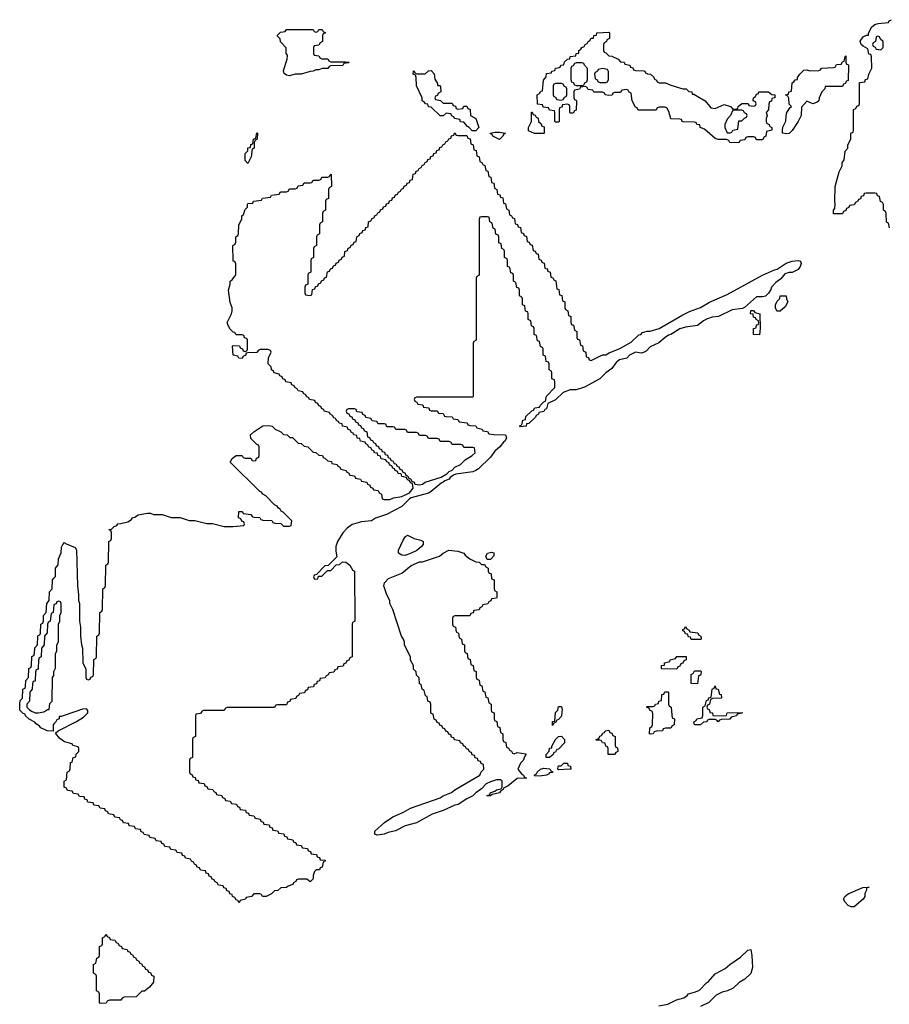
# Model space of a CAD drawing. Header units: inches. Extents: x 2397558 to 2568646, y 256209 to 449595.
# Tile 7 of 85: x 2459766 to 2465648, y 268020 to 274678. Entities that reach past the tile are written whole.
import ezdxf

# ---------------------------------------------------------------- set-up
doc = ezdxf.new("R2010")
doc.units = ezdxf.units.IN
doc.header["$MEASUREMENT"] = 0
for name, color, linetype in [('C4256', 7, 'Continuous'), ('C4257', 7, 'Continuous'), ('C4266', 7, 'Continuous'), ('C4267', 7, 'Continuous')]:
    doc.layers.add(name, color=color, linetype=linetype)

msp = doc.modelspace()

# ---------------------------------------------------------------- linework, layer by layer
at = {"layer": 'C4256', "color": 6}
for points in [[(2460000, 269918.7), (2459991.3, 269910), (2459992.7, 269867.3), (2459950.9, 269869.1), (2459908, 269890), (2459900.4, 269900.4), (2459876.4, 269916.4), (2459868.7, 269928.7), (2459829.2, 269949.2), (2459806, 269970), (2459802, 269982), (2459790, 269986), (2459776, 270000)], [(2459851.3, 270000), (2459856.9, 269996.9), (2459871, 269991), (2459890, 269990.8), (2459930, 269998), (2459933, 270000)]]:
    msp.add_lwpolyline(points, dxfattribs=at)
at = {"layer": 'C4257', "color": 6}
for points in [[(2459776, 270000), (2459766, 270010), (2459766, 270050), (2459770, 270074), (2459786, 270090), (2459788, 270150), (2459802, 270158), (2459806, 270170), (2459808, 270210), (2459826, 270230), (2459828, 270290), (2459842, 270298), (2459846, 270310), (2459848.9, 270371.2), (2459862, 270378), (2459867.3, 270392.7), (2459868, 270430), (2459886, 270450), (2459888.4, 270508.4), (2459890, 270514), (2459902, 270518), (2459906, 270530), (2459908.7, 270590), (2459922, 270598), (2459927.3, 270612.7), (2459928, 270650), (2459946, 270670), (2459948.9, 270731.2), (2459966, 270750), (2459968.4, 270808.4), (2459986, 270830), (2459988.7, 270890), (2460000, 270903.8)], [(2460000, 270722.7), (2459998, 270722), (2459991.6, 270668.4), (2459978, 270662), (2459972, 270610), (2459958, 270602), (2459954, 270590), (2459951.6, 270531.6), (2459934, 270510), (2459931.3, 270450), (2459912.7, 270427.3), (2459911.3, 270370), (2459898, 270362), (2459892.7, 270347.3), (2459890.9, 270289.1), (2459890, 270286), (2459878, 270282), (2459872.7, 270267.3), (2459870, 270206), (2459858, 270202), (2459852.7, 270187.3), (2459851.3, 270150), (2459834, 270130), (2459831.3, 270070), (2459814, 270050), (2459814, 270030), (2459831.3, 270011.3), (2459851.3, 270000)], [(2459933, 270000), (2459954, 270014), (2459966, 270014), (2459970, 270054), (2459986, 270070), (2459988.9, 270228.8), (2459996.4, 270243.6), (2459998, 270270), (2460000, 270274.9)]]:
    msp.add_lwpolyline(points, dxfattribs=at)
at = {"layer": 'C4266', "color": 6}
for points in [[(2460145.2, 270000), (2460046, 269966), (2460034, 269966), (2460032, 269950), (2460016.9, 269943.1), (2460010.6, 269929.4), (2460000, 269918.7)], [(2460997, 270000), (2460990, 269986), (2460958, 269982), (2460954, 269970), (2460954, 269830), (2460938, 269822), (2460934, 269810), (2460934, 269690), (2460918, 269682), (2460914, 269670), (2460914, 269590), (2460918, 269578), (2460932.7, 269572.7), (2460938, 269558), (2460952.7, 269552.7), (2460958, 269538), (2460972.7, 269532.7), (2460978, 269518), (2461012.7, 269512.7), (2461018, 269498), (2461032.7, 269492.7), (2461038, 269478), (2461072.7, 269472.7), (2461078, 269458), (2461092.7, 269452.7), (2461098, 269438), (2461132.7, 269432.7), (2461138, 269418), (2461152.7, 269412.7), (2461158, 269398), (2461190, 269394), (2461198, 269378), (2461232.7, 269372.7), (2461238, 269358), (2461252.7, 269352.7), (2461258, 269338), (2461292.7, 269332.7), (2461298, 269318), (2461312.7, 269312.7), (2461318, 269298), (2461350, 269294), (2461358, 269278), (2461392.7, 269272.7), (2461398, 269258), (2461412.7, 269252.7), (2461418, 269238), (2461452.7, 269232.7), (2461458, 269218), (2461472.7, 269212.7), (2461478, 269198), (2461510, 269194), (2461518, 269178), (2461552.7, 269172.7), (2461558, 269158), (2461572.7, 269152.7), (2461578, 269138), (2461612.7, 269132.7), (2461618, 269118), (2461632.7, 269112.7), (2461638, 269098), (2461670, 269094), (2461678, 269078), (2461712.7, 269072.7), (2461718, 269058), (2461732.7, 269052.7), (2461738, 269038), (2461772.7, 269032.7), (2461778, 269018), (2461792.7, 269012.7), (2461798, 268998), (2461830, 268994), (2461834, 268990), (2461818, 268982), (2461811.6, 268948.4), (2461798, 268942), (2461794, 268930), (2461771.1, 268928.8), (2461761, 268919), (2461750.8, 268890), (2461750, 268868), (2461730.7, 268849.3), (2461707.3, 268867.3), (2461652.7, 268867.3), (2461638, 268862), (2461634, 268850), (2461618, 268842), (2461614, 268830), (2461581, 268819), (2461570, 268809.3), (2461531.3, 268808.7), (2461512, 268790), (2461490, 268788), (2461470, 268768), (2461434, 268750), (2461408.4, 268748.4), (2461402, 268762), (2461390, 268766), (2461350, 268766), (2461334, 268750), (2461298, 268742), (2461294, 268730), (2461258, 268722), (2461250, 268706), (2461242, 268722), (2461230, 268726), (2461222, 268742), (2461206, 268750), (2461202, 268762), (2461187.3, 268767.3), (2461182, 268782), (2461167.3, 268787.3), (2461162, 268802), (2461147.3, 268807.3), (2461142, 268822), (2461110, 268826), (2461102, 268842), (2461086, 268850), (2461082, 268862), (2461067.3, 268867.3), (2461062, 268882), (2461047.3, 268887.3), (2461042, 268902), (2461027.3, 268907.3), (2461022, 268922), (2460990, 268926), (2460982, 268942), (2460967.3, 268947.3), (2460962, 268962), (2460947.3, 268967.3), (2460942, 268982), (2460927.3, 268987.3), (2460922, 269002), (2460887.3, 269007.3), (2460882, 269022), (2460867.3, 269027.3), (2460862, 269042), (2460830, 269046), (2460822, 269062), (2460787.3, 269067.3), (2460782, 269082), (2460747.3, 269087.3), (2460742, 269102), (2460727.3, 269107.3), (2460722, 269122), (2460690, 269126), (2460682, 269142), (2460647.3, 269147.3), (2460642, 269162), (2460607.3, 269167.3), (2460602, 269182), (2460587.3, 269187.3), (2460582, 269202), (2460550, 269206), (2460542, 269222), (2460507.3, 269227.3), (2460502, 269242), (2460467.3, 269247.3), (2460462, 269262), (2460447.3, 269267.3), (2460442, 269282), (2460410, 269286), (2460402, 269302), (2460367.3, 269307.3), (2460362, 269322), (2460347.3, 269327.3), (2460342, 269342), (2460310, 269346), (2460302, 269362), (2460267.3, 269367.3), (2460262, 269382), (2460227.3, 269387.3), (2460222, 269402), (2460207.3, 269407.3), (2460202, 269422), (2460170, 269426), (2460162, 269442), (2460130, 269446), (2460122, 269462), (2460090, 269466), (2460082, 269482), (2460067.3, 269487.3), (2460066, 269530), (2460082, 269538), (2460088, 269590), (2460102, 269598), (2460107.3, 269612.7), (2460110, 269654), (2460122, 269658), (2460128, 269690), (2460146, 269694), (2460148.4, 269711.6), (2460166, 269730), (2460166, 269750), (2460162, 269762), (2460126, 269770), (2460122, 269782), (2460070, 269795.3), (2460038, 269818), (2460007.3, 269852.7), (2460026, 269870), (2460150, 269931.3), (2460198.6, 269961.4), (2460228, 269990), (2460227.6, 270000)], [(2462957.3, 270000), (2462958, 269998), (2462974, 269990), (2462974, 269950), (2462978, 269938), (2462992.7, 269932.7), (2462998, 269898), (2463012.7, 269892.7), (2463018, 269858), (2463034, 269850), (2463034, 269810), (2463038, 269798), (2463054, 269790), (2463058, 269758), (2463072.7, 269752.7), (2463078, 269738), (2463092.7, 269732.7), (2463098, 269718), (2463110, 269714), (2463130, 269722), (2463190, 269714), (2463190, 269706), (2463182, 269698), (2463170.9, 269669.1), (2463152, 269650), (2463134, 269610), (2463159.6, 269579.6), (2463174, 269570), (2463178, 269558), (2463194, 269550), (2463130, 269548), (2463070, 269498), (2463038, 269482), (2463034, 269470), (2463018, 269462), (2463011.3, 269450), (2462961, 269439), (2462950, 269429.5), (2462929.2, 269429.2), (2462926, 269430), (2462934, 269434), (2462946, 269434), (2462948, 269450), (2462979.3, 269460.7), (2462991, 269471), (2463022, 269478), (2463029, 269491), (2463029.2, 269529.2), (2463018.9, 269538.9), (2462990, 269537.6), (2462950, 269524.7), (2462920.7, 269510), (2462890, 269477.2), (2462851.3, 269450), (2462830.6, 269429.4), (2462790, 269409), (2462731.3, 269370), (2462710, 269366), (2462631, 269330), (2462554.9, 269305.1), (2462450, 269246.6), (2462372.7, 269227.3), (2462307.3, 269192.7), (2462258, 269182), (2462230, 269169.6), (2462182.7, 269162.7), (2462168, 269170), (2462169, 269190), (2462232.7, 269250), (2462290, 269288), (2462361.6, 269318.4), (2462410, 269347.3), (2462610, 269416.3), (2462629.7, 269430.3), (2462687.5, 269452.5), (2462710, 269470.8), (2462878, 269570), (2462888, 269592), (2462906, 269610), (2462902, 269642), (2462887.3, 269647.3), (2462882, 269662), (2462867.3, 269667.3), (2462862, 269682), (2462847.3, 269687.3), (2462842, 269702), (2462827.3, 269707.3), (2462822, 269722), (2462807.3, 269727.3), (2462802, 269742), (2462787.3, 269747.3), (2462782, 269762), (2462767.3, 269767.3), (2462762, 269782), (2462747.3, 269787.3), (2462742, 269802), (2462707.3, 269807.3), (2462702, 269822), (2462687.3, 269827.3), (2462682, 269842), (2462667.3, 269847.3), (2462662, 269862), (2462647.3, 269867.3), (2462642, 269882), (2462627.3, 269887.3), (2462622, 269902), (2462607.3, 269907.3), (2462602, 269922), (2462590, 269926), (2462582, 269942), (2462568.4, 269948.4), (2462562, 269982), (2462550, 269986), (2462547.3, 269992.7), (2462547.2, 270000)], [(2463433, 270000), (2463430, 269968), (2463410, 269946), (2463398, 269942), (2463390, 269926), (2463378, 269922), (2463370, 269906), (2463370, 269932), (2463386, 269934), (2463390, 269994), (2463396, 270000)], [(2464174.5, 270000), (2464178, 269958), (2464194, 269950), (2464192, 269910), (2464178, 269902), (2464170, 269888), (2464132.7, 269887.3), (2464118, 269882), (2464114, 269870), (2464072.7, 269867.3), (2464058, 269862), (2464050, 269848.7), (2464030, 269846), (2464026, 269850), (2464028, 269890), (2464042, 269898), (2464046, 269910), (2464047.3, 269987.3), (2464042.7, 270000)], [(2464432.8, 270000), (2464434, 269994), (2464452, 269990), (2464454, 269974), (2464528.4, 269971.6), (2464546, 269974), (2464550, 269991.3), (2464654, 269994), (2464650, 269988), (2464618, 269982), (2464614, 269970), (2464578, 269962), (2464570, 269948), (2464510, 269946), (2464498, 269942), (2464490, 269929), (2464482, 269942), (2464470, 269946), (2464430, 269946), (2464418, 269942), (2464414, 269930), (2464390, 269928), (2464370, 269909), (2464330, 269908.7), (2464326, 269930), (2464342, 269938), (2464346, 269950), (2464382, 269958), (2464387.3, 269972.7), (2464386.7, 270000)], [(2464088, 268010), (2464150, 268020.7), (2464208.7, 268050), (2464257, 268063), (2464281.2, 268078.8), (2464290, 268090.4), (2464336.2, 268103.8), (2464363.3, 268116.7), (2464410, 268166), (2464425.1, 268174.9), (2464470, 268226), (2464538, 268262), (2464569.3, 268290), (2464641.6, 268338.4), (2464690, 268386), (2464710.3, 268390.3), (2464718, 268350), (2464722.8, 268270), (2464710, 268229), (2464671, 268190), (2464633, 268167), (2464590.4, 268129.6), (2464552, 268110), (2464518, 268102), (2464477.3, 268082.7), (2464427.1, 268032.9), (2464370, 268005.2)]]:
    msp.add_lwpolyline(points, dxfattribs=at)
for points in [[(2463790, 269708.7), (2463746, 269710), (2463746, 269750), (2463742, 269762), (2463730, 269766), (2463726, 269786), (2463708.4, 269788.4), (2463702, 269802), (2463690, 269806), (2463666, 269806), (2463666, 269810), (2463682, 269818), (2463690, 269834), (2463702, 269838), (2463710, 269854), (2463722, 269858), (2463726, 269870), (2463750, 269874), (2463758, 269858), (2463770, 269854), (2463778, 269838), (2463794, 269830), (2463794, 269770), (2463798, 269758), (2463810, 269754), (2463811.3, 269730), (2463798, 269722)], [(2463350, 269688), (2463326, 269690), (2463326, 269710), (2463348, 269732), (2463350, 269752), (2463366, 269754), (2463366, 269766), (2463388.9, 269811.2), (2463410, 269832), (2463430, 269834), (2463450, 269811.3), (2463450, 269788), (2463410, 269746), (2463398, 269742), (2463390, 269726), (2463378, 269722), (2463374, 269710)], [(2463410, 269606), (2463406, 269610), (2463407.3, 269627.3), (2463409.1, 269630.9), (2463412, 269632), (2463428, 269632), (2463446, 269650), (2463470, 269651), (2463474, 269634), (2463491, 269630), (2463494, 269610), (2463490, 269609)], [(2463282, 269562), (2463250, 269566), (2463246, 269570), (2463262, 269578), (2463266, 269590), (2463288, 269610), (2463310, 269616), (2463351.1, 269611.2), (2463358, 269598), (2463372.7, 269592.7), (2463370, 269588), (2463350, 269586), (2463343.6, 269576.4), (2463330, 269569)], [(2465390, 268679), (2465370, 268689), (2465348.7, 268710), (2465337.2, 268730), (2465346, 268750), (2465370, 268767.3), (2465468, 268810), (2465511.1, 268811.2), (2465492.7, 268807.3), (2465492.7, 268792.7), (2465482, 268770), (2465482, 268750), (2465471.3, 268730), (2465410, 268679)], [(2460310, 268026), (2460306, 268030), (2460306, 268090), (2460302, 268102), (2460286, 268110), (2460286, 268210), (2460282, 268222), (2460266, 268230), (2460266, 268290), (2460282, 268298), (2460287.3, 268332.7), (2460302, 268338), (2460306, 268350), (2460306, 268410), (2460322, 268418), (2460326, 268430), (2460326, 268470), (2460342, 268478), (2460350, 268494), (2460358, 268478), (2460372.7, 268472.7), (2460378, 268458), (2460410, 268454), (2460418, 268438), (2460430, 268434), (2460438, 268418), (2460454, 268410), (2460458, 268398), (2460494, 268390), (2460498, 268378), (2460510, 268374), (2460518, 268358), (2460530, 268354), (2460538, 268338), (2460550, 268334), (2460558, 268318), (2460570, 268314), (2460578, 268298), (2460590, 268294), (2460598, 268278), (2460610, 268274), (2460618, 268258), (2460630, 268254), (2460638, 268238), (2460650, 268234), (2460658, 268218), (2460674, 268210), (2460671, 268170), (2460643.6, 268136.4), (2460610, 268108.7), (2460592, 268108), (2460554, 268070), (2460472.7, 268067.3), (2460458, 268062), (2460450, 268048.7), (2460372.7, 268047.3), (2460358, 268042), (2460350, 268028)]]:
    msp.add_lwpolyline(points, close=True, dxfattribs=at)
at = {"layer": 'C4267', "color": 6}
for points in [[(2465648, 273270), (2465642, 273302), (2465628.9, 273308.8), (2465627.3, 273367.3), (2465622, 273382), (2465608, 273390), (2465607.3, 273427.3), (2465602, 273442), (2465588.4, 273448.4), (2465582, 273482), (2465567.3, 273487.3), (2465562, 273502), (2465550, 273506), (2465490, 273506), (2465478, 273502), (2465472.7, 273487.3), (2465458, 273482), (2465452.7, 273467.3), (2465438, 273462), (2465434, 273450), (2465418, 273442), (2465410, 273426), (2465378, 273422), (2465372.7, 273407.3), (2465358, 273402), (2465352.7, 273387.3), (2465338, 273382), (2465330, 273366), (2465270, 273366), (2465269, 273390), (2465278, 273402), (2465282, 273430), (2465279, 273450), (2465282, 273550), (2465309, 273650), (2465328.7, 273690), (2465329, 273710), (2465342, 273730), (2465349, 273790), (2465368, 273810), (2465368, 273830), (2465387.3, 273872.7), (2465388, 273910), (2465402, 273918), (2465406, 273930), (2465406, 274070), (2465422, 274078), (2465427.3, 274092.7), (2465442, 274098), (2465446, 274110), (2465446, 274250), (2465450, 274254), (2465482, 274258), (2465487.3, 274272.7), (2465502, 274278), (2465508, 274310), (2465528.7, 274351.3), (2465527.3, 274427.3), (2465522, 274442), (2465510, 274446), (2465502, 274482), (2465470, 274498), (2465458, 274510), (2465450, 274532), (2465470, 274562), (2465494, 274574), (2465506, 274574), (2465506, 274586), (2465529.2, 274630), (2465550, 274644.7), (2465571.3, 274651.3), (2465642, 274658), (2465646, 274670), (2465662, 274678)], [(2460000, 270903.8), (2460007.3, 270912.7), (2460008.7, 270970), (2460027.3, 270992.7), (2460028.9, 271031.2), (2460047.3, 271072.7), (2460048.9, 271111.2), (2460058, 271130), (2460070, 271142), (2460075.3, 271135.3), (2460142, 271110), (2460150, 271094), (2460156, 270850), (2460164.7, 270790), (2460164.7, 270750), (2460170.8, 270730), (2460171.1, 270611.2), (2460178, 270570), (2460178, 270510), (2460184.7, 270450), (2460191.6, 270428.4), (2460194, 270330), (2460212.7, 270287.3), (2460214, 270230), (2460218, 270218), (2460230, 270214), (2460242, 270218), (2460247.3, 270232.7), (2460262, 270238), (2460266, 270250), (2460267.3, 270347.3), (2460270, 270354), (2460282, 270358), (2460286, 270370), (2460288, 270510), (2460302, 270518), (2460306, 270530), (2460308, 270670), (2460322, 270678), (2460326, 270690), (2460328, 270830), (2460342, 270838), (2460346, 270850), (2460348, 270990), (2460362, 270998), (2460366, 271010), (2460368, 271150), (2460382, 271158), (2460386, 271170), (2460386, 271210), (2460382, 271222), (2460368, 271230), (2460388, 271232), (2460406, 271250), (2460422, 271258), (2460428.7, 271270), (2460449.4, 271270.6), (2460496.4, 271283.6), (2460522, 271298), (2460528.7, 271310), (2460545.2, 271314.8), (2460568, 271330), (2460630, 271342), (2460650, 271342), (2460671.6, 271331.6), (2460730, 271331), (2460790, 271311.3), (2460850.7, 271310.7), (2460911.6, 271291.6), (2460950.9, 271290.9), (2461031.6, 271271.6), (2461071.1, 271271.2), (2461150, 271252), (2461210, 271252), (2461282, 271258), (2461286, 271270), (2461282, 271282), (2461267.3, 271287.3), (2461262, 271302), (2461246, 271310), (2461247.3, 271352.7), (2461267.3, 271352.7), (2461274, 271350), (2461278, 271338), (2461330, 271332), (2461338, 271318), (2461350, 271314), (2461390, 271312), (2461398, 271298), (2461410, 271294), (2461471.1, 271291.2), (2461478, 271278), (2461492.7, 271272.7), (2461531.6, 271271.6), (2461550, 271254), (2461590, 271254), (2461602, 271258), (2461606, 271290), (2461548.4, 271348.4), (2461535.3, 271355.3), (2461528.4, 271368.4), (2461515.3, 271375.3), (2461508.4, 271388.4), (2461490, 271398), (2461430, 271458), (2461410, 271468.7), (2461402, 271482), (2461390, 271488.7), (2461190, 271686), (2461204, 271710), (2461231.1, 271731.2), (2461270, 271732), (2461278, 271718), (2461290, 271714), (2461330, 271714), (2461338, 271698), (2461350, 271694), (2461362, 271698), (2461367.3, 271712.7), (2461382, 271718), (2461386, 271730), (2461386, 271790), (2461382, 271802), (2461367.3, 271807.3), (2461330, 271846), (2461328, 271870), (2461349.1, 271890.9), (2461410, 271931), (2461450, 271934), (2461474, 271930), (2461494, 271910), (2461531.6, 271891.6), (2461550, 271874), (2461574, 271870), (2461592.7, 271852.7), (2461610, 271852), (2461650, 271814), (2461670, 271812), (2461690, 271794), (2461714, 271790), (2461750, 271754), (2461770, 271752), (2461790, 271734), (2461814, 271730), (2461818, 271718), (2461830, 271714), (2461850, 271694), (2461874, 271690), (2461878, 271678), (2461914, 271670), (2461918, 271658), (2461930, 271654), (2461938, 271638), (2461974, 271630), (2461978, 271618), (2461990, 271614), (2461998, 271598), (2462030, 271594), (2462038, 271578), (2462070, 271572), (2462078, 271558), (2462114, 271550), (2462118, 271538), (2462134, 271530), (2462138, 271518), (2462154, 271510), (2462158, 271498), (2462190, 271494), (2462198, 271478), (2462214, 271470), (2462218, 271438), (2462230, 271434), (2462270, 271434), (2462295.3, 271444.7), (2462350, 271454.8), (2462402, 271478), (2462428, 271510), (2462422, 271542), (2462410, 271546), (2462402, 271562), (2462390, 271566), (2462382, 271582), (2462350, 271588), (2462346, 271606), (2462326, 271610), (2462322, 271622), (2462306, 271630), (2462302, 271642), (2462290, 271646), (2462282, 271662), (2462270, 271666), (2462262, 271682), (2462246, 271690), (2462242, 271702), (2462210, 271708), (2462206, 271726), (2462188, 271730), (2462186, 271746), (2462166, 271750), (2462162, 271762), (2462150, 271766), (2462142, 271782), (2462126, 271790), (2462122, 271802), (2462106, 271810), (2462102, 271822), (2462070, 271828), (2462066, 271846), (2462048.9, 271848.8), (2462046, 271866), (2462026, 271870), (2462022, 271882), (2462010, 271886), (2462002, 271902), (2461986, 271910), (2461982, 271922), (2461948.9, 271928.8), (2461946, 271946), (2461926, 271950), (2461922, 271962), (2461910, 271966), (2461902, 271982), (2461890, 271986), (2461882, 272002), (2461866, 272010), (2461862, 272022), (2461826, 272030), (2461822, 272042), (2461810, 272046), (2461802, 272062), (2461790, 272066), (2461782, 272082), (2461766, 272090), (2461762, 272102), (2461726, 272110), (2461722, 272122), (2461706, 272130), (2461702, 272142), (2461686, 272150), (2461682, 272162), (2461648.4, 272168.4), (2461642, 272182), (2461626, 272190), (2461622, 272202), (2461606, 272210), (2461602, 272222), (2461566, 272230), (2461562, 272242), (2461546, 272250), (2461542, 272262), (2461526, 272270), (2461522, 272282), (2461486, 272290), (2461482, 272302), (2461468, 272310), (2461466, 272330), (2461446, 272350), (2461448.9, 272391.2), (2461466, 272430), (2461462, 272442), (2461447.3, 272447.3), (2461392.7, 272447.3), (2461378, 272442), (2461370, 272428), (2461310, 272426), (2461298, 272422), (2461292.7, 272407.3), (2461278, 272402), (2461270, 272386), (2461248.4, 272388.4), (2461242, 272402), (2461209.1, 272409.1), (2461206, 272470), (2461210, 272474), (2461252.7, 272472.7), (2461258, 272458), (2461272.7, 272452.7), (2461278, 272438), (2461290, 272434), (2461302, 272438), (2461306, 272450), (2461306, 272510), (2461302, 272522), (2461287.3, 272527.3), (2461282, 272542), (2461270, 272546), (2461230, 272546), (2461222, 272562), (2461210, 272566), (2461190, 272586), (2461175.3, 272610), (2461169.3, 272630), (2461198, 272690), (2461202, 272710), (2461202, 272730), (2461190, 272766), (2461177.2, 272850), (2461189, 272890), (2461189.2, 272910), (2461202, 272918), (2461227.3, 272952.7), (2461227.3, 273027.3), (2461222, 273042), (2461210, 273046), (2461208.9, 273051.2), (2461207.3, 273147.3), (2461210, 273154), (2461222, 273158), (2461227.3, 273172.7), (2461228, 273210), (2461242, 273218), (2461246, 273230), (2461248.7, 273290), (2461268.7, 273330), (2461269.4, 273350.6), (2461279, 273361), (2461290, 273394), (2461306, 273410), (2461306, 273430), (2461310, 273434), (2461342, 273438), (2461348.4, 273451.6), (2461402, 273458), (2461408.4, 273471.6), (2461462, 273478), (2461468.4, 273491.6), (2461522, 273498), (2461530, 273514), (2461570, 273514), (2461582, 273518), (2461590, 273534), (2461630, 273534), (2461642, 273538), (2461650, 273554), (2461682, 273558), (2461690, 273574), (2461730, 273574), (2461742, 273578), (2461750, 273594), (2461790, 273594), (2461802, 273598), (2461810, 273614), (2461850, 273614), (2461862, 273618), (2461866, 273630), (2461872.7, 273632.7), (2461874, 273550), (2461858, 273542), (2461854, 273530), (2461854, 273470), (2461838, 273462), (2461834, 273450), (2461834, 273390), (2461818, 273382), (2461814, 273370), (2461814, 273310), (2461798, 273302), (2461794, 273290), (2461794, 273230), (2461778, 273222), (2461774, 273210), (2461774, 273150), (2461758, 273142), (2461754, 273130), (2461754, 273070), (2461738, 273062), (2461734, 273050), (2461734, 272970), (2461718, 272962), (2461714, 272950), (2461714, 272890), (2461698, 272882), (2461694, 272870), (2461694, 272830), (2461698, 272818), (2461730, 272814), (2461742, 272818), (2461747.3, 272852.7), (2461762, 272858), (2461767.3, 272872.7), (2461782, 272878), (2461787.3, 272892.7), (2461802, 272898), (2461807.3, 272912.7), (2461822, 272918), (2461827.3, 272932.7), (2461842, 272938), (2461847.3, 272972.7), (2461862, 272978), (2461867.3, 272992.7), (2461882, 272998), (2461887.3, 273012.7), (2461902, 273018), (2461907.3, 273032.7), (2461922, 273038), (2461927.3, 273052.7), (2461942, 273058), (2461947.3, 273072.7), (2461962, 273078), (2461966, 273110), (2461982, 273118), (2461987.3, 273132.7), (2462002, 273138), (2462007.3, 273152.7), (2462022, 273158), (2462027.3, 273172.7), (2462042, 273178), (2462046, 273210), (2462062, 273218), (2462067.3, 273232.7), (2462082, 273238), (2462087.3, 273252.7), (2462102, 273258), (2462107.3, 273272.7), (2462122, 273278), (2462126, 273310), (2462142, 273318), (2462150, 273334), (2462162, 273338), (2462170, 273354), (2462182, 273358), (2462187.3, 273372.7), (2462202, 273378), (2462207.3, 273392.7), (2462222, 273398), (2462227.3, 273412.7), (2462242, 273418), (2462247.3, 273432.7), (2462262, 273438), (2462267.3, 273452.7), (2462282, 273458), (2462287.3, 273472.7), (2462302, 273478), (2462307.3, 273492.7), (2462322, 273498), (2462327.3, 273512.7), (2462342, 273518), (2462347.3, 273532.7), (2462362, 273538), (2462367.3, 273552.7), (2462382, 273558), (2462387.3, 273572.7), (2462402, 273578), (2462407.3, 273592.7), (2462422, 273598), (2462427.3, 273632.7), (2462442, 273638), (2462447.3, 273652.7), (2462462, 273658), (2462467.3, 273672.7), (2462482, 273678), (2462487.3, 273692.7), (2462502, 273698), (2462507.3, 273712.7), (2462522, 273718), (2462527.3, 273732.7), (2462542, 273738), (2462547.3, 273752.7), (2462562, 273758), (2462567.3, 273772.7), (2462582, 273778), (2462587.3, 273792.7), (2462602, 273798), (2462607.3, 273812.7), (2462622, 273818), (2462627.3, 273832.7), (2462642, 273838), (2462647.3, 273852.7), (2462662, 273858), (2462667.3, 273872.7), (2462682, 273878), (2462687.3, 273892.7), (2462702, 273898), (2462706, 273910), (2462710, 273912), (2462718, 273898), (2462730, 273894), (2462790, 273894), (2462798, 273878), (2462812.7, 273872.7), (2462818, 273838), (2462832.7, 273832.7), (2462838, 273798), (2462852.7, 273792.7), (2462858, 273758), (2462874, 273750), (2462878, 273718), (2462892.7, 273712.7), (2462898, 273698), (2462912.7, 273692.7), (2462918, 273658), (2462932.7, 273652.7), (2462938, 273618), (2462952.7, 273612.7), (2462958, 273578), (2462972.7, 273572.7), (2462978, 273538), (2462994, 273530), (2462998, 273498), (2463012.7, 273492.7), (2463018, 273478), (2463032.7, 273472.7), (2463038, 273438), (2463052.7, 273432.7), (2463058, 273398), (2463074, 273390), (2463078, 273358), (2463092.7, 273352.7), (2463098, 273338), (2463112.7, 273332.7), (2463118, 273298), (2463132.7, 273292.7), (2463138, 273278), (2463152.7, 273272.7), (2463158, 273238), (2463172.7, 273232.7), (2463178, 273218), (2463192.7, 273212.7), (2463198, 273178), (2463212.7, 273172.7), (2463218, 273158), (2463232.7, 273152.7), (2463238, 273118), (2463252.7, 273112.7), (2463258, 273098), (2463272.7, 273092.7), (2463278, 273058), (2463292.7, 273052.7), (2463298, 273038), (2463312.7, 273032.7), (2463318, 272998), (2463332.7, 272992.7), (2463338, 272978), (2463354, 272970), (2463358, 272938), (2463372.7, 272932.7), (2463378, 272918), (2463392.7, 272912.7), (2463398, 272858), (2463412.7, 272852.7), (2463418, 272818), (2463432.7, 272812.7), (2463438, 272778), (2463454, 272770), (2463454, 272730), (2463458, 272718), (2463474, 272710), (2463478, 272678), (2463494, 272670), (2463494, 272630), (2463498, 272618), (2463512.7, 272612.7), (2463518, 272578), (2463534, 272570), (2463534, 272530), (2463538, 272518), (2463552.7, 272512.7), (2463558, 272478), (2463572.7, 272472.7), (2463578, 272438), (2463594, 272430), (2463598, 272398), (2463612.7, 272392.7), (2463618, 272378), (2463630, 272374), (2463694.6, 272405.4), (2463708.9, 272411.2), (2463730, 272412), (2463753.6, 272426.4), (2463824.7, 272455.3), (2463902, 272498), (2463954, 272546), (2463966, 272550), (2463978, 272562), (2464008.7, 272571.3), (2464030, 272571), (2464090, 272590.7), (2464250, 272682.8), (2464295.1, 272704.9), (2464370, 272730.8), (2464431.7, 272768.3), (2464550, 272820.5), (2464789.7, 272950.4), (2464870, 272987.3), (2464890, 272990.7), (2464950, 273030.5), (2464990, 273045.5), (2465030.5, 273050.5), (2465046, 273046), (2465050.7, 273030), (2465044.9, 273010), (2465030.3, 272989.6), (2464990, 272969.3), (2464970.8, 272969.2), (2464941.4, 272958.6), (2464913.4, 272926.6), (2464879.8, 272900.2), (2464851.3, 272870), (2464846.8, 272853.2), (2464830.8, 272829.2), (2464810.7, 272809.3), (2464790, 272804), (2464750, 272804), (2464667.3, 272732.7), (2464654, 272726), (2464583.8, 272716.2), (2464492, 272670), (2464450, 272666.6), (2464410, 272652.7), (2464390, 272642.7), (2464350, 272609.3), (2464270, 272599), (2464230, 272588.7), (2464170.5, 272549.5), (2464154.8, 272545.2), (2464130.7, 272529.3), (2464087.7, 272492.3), (2464030, 272465.2), (2464004, 272436), (2463990, 272428.7), (2463970, 272424), (2463930, 272429), (2463890, 272408.7), (2463871.3, 272390), (2463822.5, 272377.5), (2463799.1, 272360.9), (2463770, 272319), (2463730.7, 272289.3), (2463690, 272248.7), (2463586.4, 272193.6), (2463530, 272175.3), (2463490, 272175.3), (2463442, 272158), (2463390, 272108), (2463338, 272082), (2463330, 272046), (2463318, 272042), (2463311.6, 272028.4), (2463278, 272022), (2463274, 272010), (2463258, 272002), (2463254, 271990), (2463210, 271948), (2463194, 271946), (2463190.9, 271929.1), (2463150, 271926), (2463146, 271930), (2463150, 271934), (2463162, 271938), (2463168, 271970), (2463186, 271974), (2463190, 271994), (2463230, 272034), (2463242, 272038), (2463250, 272054), (2463282, 272058), (2463286, 272070), (2463310, 272094), (2463322, 272098), (2463328.7, 272131.3), (2463386, 272190), (2463386, 272230), (2463382, 272242), (2463366, 272250), (2463366, 272290), (2463362, 272302), (2463346, 272310), (2463346, 272350), (2463342, 272362), (2463327.3, 272367.3), (2463322, 272402), (2463306, 272410), (2463306, 272450), (2463302, 272462), (2463287.3, 272467.3), (2463282, 272502), (2463267.3, 272507.3), (2463262, 272542), (2463246, 272550), (2463246, 272590), (2463242, 272602), (2463227.3, 272607.3), (2463222, 272642), (2463206, 272650), (2463206, 272690), (2463202, 272702), (2463187.3, 272707.3), (2463182, 272742), (2463166, 272750), (2463166, 272790), (2463162, 272802), (2463146, 272810), (2463146, 272850), (2463142, 272862), (2463127.3, 272867.3), (2463122, 272902), (2463106, 272910), (2463106, 272950), (2463102, 272962), (2463087.3, 272967.3), (2463082, 273002), (2463066, 273010), (2463066, 273050), (2463062, 273062), (2463046, 273070), (2463046, 273110), (2463042, 273122), (2463026, 273130), (2463022, 273162), (2463006, 273170), (2463006, 273210), (2463002, 273222), (2462987.3, 273227.3), (2462982, 273262), (2462967.3, 273267.3), (2462962, 273302), (2462946, 273310), (2462942, 273342), (2462930, 273346), (2462890, 273346), (2462878, 273342), (2462874, 273330), (2462874, 272950), (2462858, 272942), (2462854, 272930), (2462854, 272510), (2462838, 272502), (2462834, 272490), (2462834, 272130), (2462830, 272126), (2462450, 272126), (2462438, 272122), (2462434, 272110), (2462438, 272098), (2462452.7, 272092.7), (2462458, 272078), (2462492.7, 272072.7), (2462498, 272058), (2462532.7, 272052.7), (2462538, 272038), (2462550, 272034), (2462590, 272034), (2462598, 272018), (2462630, 272014), (2462638, 271998), (2462650, 271994), (2462691.6, 271991.6), (2462698, 271978), (2462730, 271974), (2462738, 271958), (2462791.6, 271951.6), (2462798, 271938), (2462810, 271934), (2462851.6, 271931.6), (2462858, 271918), (2462894, 271910), (2462898, 271898), (2462930, 271894), (2462938, 271878), (2462972.7, 271872.7), (2463051.6, 271871.6), (2463058.8, 271850), (2463050.3, 271830), (2463038, 271822), (2463013.1, 271790), (2462979.9, 271760.1), (2462950, 271720.7), (2462870, 271640.9), (2462851, 271630), (2462830, 271621.2), (2462715.3, 271604.7), (2462701, 271599), (2462677.3, 271582.7), (2462670.7, 271570), (2462640.4, 271559.6), (2462630.8, 271550), (2462615.8, 271544.2), (2462550, 271488), (2462530, 271476.2), (2462414.2, 271445.8), (2462401.6, 271438.4), (2462350, 271387.3), (2462247.9, 271332.1), (2462173, 271307), (2462144.7, 271290), (2462077, 271283), (2462015.6, 271264.4), (2461979.9, 271240.1), (2461951.9, 271208.1), (2461916.3, 271150), (2461905.2, 271114.8), (2461904, 271084), (2461910, 271046), (2461852.7, 270987.3), (2461830, 270986), (2461774, 270926), (2461758, 270922), (2461754, 270910), (2461758, 270898), (2461770, 270894), (2461782, 270898), (2461786, 270914), (2461810, 270914), (2461847.3, 270952.7), (2461870, 270954), (2461907.3, 270992.7), (2461930, 270994), (2461948.7, 271011.3), (2461971.3, 271010), (2461998, 270990), (2462018, 270958), (2462031, 270950), (2462032, 270610), (2462018, 270602), (2462014, 270590), (2462014, 270370), (2461998, 270362), (2461992.7, 270347.3), (2461978, 270342), (2461972.7, 270327.3), (2461958, 270322), (2461952.7, 270307.3), (2461918, 270302), (2461912.7, 270287.3), (2461898, 270282), (2461890, 270266), (2461858, 270262), (2461852.7, 270247.3), (2461838, 270242), (2461832.7, 270227.3), (2461798, 270222), (2461792.7, 270207.3), (2461778, 270202), (2461772.7, 270187.3), (2461758, 270182), (2461752.7, 270167.3), (2461718, 270162), (2461712.7, 270147.3), (2461698, 270142), (2461692.7, 270127.3), (2461658, 270122), (2461652.7, 270107.3), (2461638, 270102), (2461632.7, 270087.3), (2461598, 270082), (2461592.7, 270067.3), (2461578, 270062), (2461570, 270046), (2461510, 270046), (2461498, 270042), (2461490, 270028), (2461170, 270026), (2461158, 270022), (2461150, 270006), (2461010, 270006), (2460998, 270002), (2460997, 270000)], [(2462547.2, 270000), (2462546, 270050), (2462542, 270062), (2462526, 270070), (2462522, 270102), (2462510, 270106), (2462502, 270142), (2462488, 270150), (2462482, 270182), (2462470, 270186), (2462467.3, 270227.3), (2462450, 270246), (2462448, 270268), (2462430, 270286), (2462428.7, 270310), (2462410, 270346), (2462408.7, 270368.7), (2462369.4, 270449.4), (2462369, 270469), (2462362, 270490), (2462349.4, 270509.4), (2462289, 270690), (2462269.4, 270729.4), (2462269, 270750), (2462249.4, 270789.4), (2462229, 270850), (2462233.2, 270870), (2462260.2, 270899.8), (2462350, 270934.8), (2462413.2, 270986.8), (2462470, 271011), (2462490, 271011.3), (2462606, 271050), (2462629.1, 271070.9), (2462668, 271090), (2462730, 271084), (2462770.6, 271070.6), (2462778, 271058), (2462811.1, 271031.2), (2462850, 271012), (2462874, 271010), (2462890, 270994), (2462910, 270994), (2462918, 270978), (2462934, 270970), (2462934, 270950), (2462938, 270938), (2462954, 270930), (2462958, 270898), (2462974, 270890), (2462974, 270830), (2462978, 270818), (2462994, 270810), (2462994, 270770), (2462990, 270766), (2462958, 270762), (2462952.7, 270747.3), (2462938, 270742), (2462932.7, 270727.3), (2462898, 270722), (2462892.7, 270707.3), (2462878, 270702), (2462872.7, 270687.3), (2462838, 270682), (2462832.7, 270667.3), (2462818, 270662), (2462810, 270646), (2462710, 270646), (2462698, 270642), (2462694, 270630), (2462694, 270590), (2462698, 270578), (2462714, 270570), (2462718, 270538), (2462734, 270530), (2462738, 270498), (2462754, 270490), (2462758, 270458), (2462774, 270450), (2462774, 270410), (2462778, 270398), (2462792.7, 270392.7), (2462798, 270358), (2462812.7, 270352.7), (2462818, 270318), (2462834, 270310), (2462838, 270278), (2462854, 270270), (2462854, 270230), (2462858, 270218), (2462872.7, 270212.7), (2462878, 270178), (2462892.7, 270172.7), (2462898, 270138), (2462912.7, 270132.7), (2462918, 270098), (2462932.7, 270092.7), (2462938, 270058), (2462954, 270050), (2462954, 270010), (2462957.3, 270000)], [(2460000, 270274.9), (2460007.3, 270292.7), (2460008.7, 270390), (2460018, 270410), (2460018, 270450), (2460028, 270470), (2460028, 270590), (2460038, 270610), (2460038, 270650), (2460046, 270670), (2460046, 270730), (2460042, 270742), (2460030, 270746), (2460018, 270742), (2460012.7, 270727.3), (2460000, 270722.7)], [(2464042.7, 270000), (2464042, 270002), (2464030, 270006), (2464022, 270022), (2464006, 270030), (2464010, 270034), (2464050, 270034), (2464062, 270038), (2464066, 270050), (2464086, 270054), (2464088, 270070), (2464106, 270074), (2464110, 270114), (2464122, 270118), (2464130, 270134), (2464150, 270132), (2464154, 270130), (2464154, 270050), (2464158, 270038), (2464172, 270030), (2464174.5, 270000)], [(2464386.7, 270000), (2464386, 270030), (2464402, 270038), (2464410, 270074), (2464422, 270078), (2464427.3, 270092.7), (2464442, 270098), (2464448.4, 270151.6), (2464462, 270158), (2464470, 270174), (2464474, 270154), (2464490, 270152), (2464498, 270118), (2464510, 270114), (2464512, 270090), (2464452.7, 270087.3), (2464438, 270082), (2464432, 270050), (2464418, 270042), (2464414, 270030), (2464418, 270018), (2464430, 270014), (2464432.8, 270000)], [(2460227.6, 270000), (2460227.3, 270007.3), (2460218, 270018), (2460190, 270015.3), (2460145.2, 270000)], [(2463396, 270000), (2463406, 270010), (2463410, 270034), (2463430, 270034), (2463434, 270010), (2463433, 270000)]]:
    msp.add_lwpolyline(points, dxfattribs=at)
for points in [[(2461810, 274414), (2461850, 274414), (2461858, 274398), (2461870, 274394), (2461970, 274394), (2461994, 274390), (2461990, 274386), (2461958, 274382), (2461951.1, 274368.8), (2461870, 274366), (2461858, 274362), (2461850, 274348.7), (2461811.6, 274348.4), (2461790, 274338), (2461770, 274338), (2461750, 274329), (2461730, 274328.7), (2461670, 274309.2), (2461630, 274309), (2461590, 274299), (2461570, 274302), (2461554.6, 274314.6), (2461550, 274334), (2461575.3, 274410), (2461578, 274438), (2461569, 274450), (2461568, 274488), (2461530, 274528), (2461528, 274548), (2461510, 274566), (2461510, 274574), (2461530, 274594), (2461562, 274598), (2461570, 274612), (2461750, 274612), (2461758, 274598), (2461770, 274594), (2461782, 274598), (2461788.4, 274611.6), (2461812, 274612), (2461818, 274598), (2461834, 274590), (2461818, 274582), (2461814, 274570), (2461814, 274530), (2461798, 274522), (2461790, 274506), (2461758, 274502), (2461754, 274490), (2461754, 274450), (2461758, 274438), (2461790, 274434), (2461798, 274418)], [(2464314, 274174), (2464326, 274174), (2464402, 274130), (2464441, 274081), (2464470, 274077.3), (2464530, 274104), (2464574, 274090), (2464590, 274074), (2464610, 274074), (2464622, 274078), (2464626, 274090), (2464651.1, 274111.2), (2464692, 274112), (2464698, 274098), (2464730, 274094), (2464742, 274098), (2464746, 274110), (2464742, 274122), (2464726, 274130), (2464728, 274150), (2464742, 274158), (2464750, 274174), (2464762, 274178), (2464766, 274190), (2464830, 274191.3), (2464852, 274172), (2464874, 274170), (2464874, 274150), (2464854, 274146), (2464850, 274126), (2464838, 274122), (2464832.7, 274107.3), (2464831.1, 274068.8), (2464814, 274050), (2464822, 274030), (2464814, 274010), (2464814, 273990), (2464818, 273978), (2464834, 273970), (2464838, 273958), (2464854, 273950), (2464854, 273930), (2464818, 273922), (2464812, 273890), (2464798, 273882), (2464790, 273866), (2464750, 273866), (2464742, 273882), (2464730, 273886), (2464690, 273886), (2464678, 273882), (2464670, 273866), (2464638, 273862), (2464630, 273846), (2464570, 273848), (2464562, 273862), (2464547.3, 273867.3), (2464491.1, 273868.8), (2464470, 273874), (2464398.6, 273938.6), (2464368, 273950), (2464366, 273966), (2464346, 273970), (2464342, 273982), (2464330, 273986), (2464251.6, 273988.4), (2464246, 273990), (2464242, 274002), (2464230, 274006), (2464170, 274008.7), (2464156.4, 274056.4), (2464142, 274082), (2464130, 274086), (2464090, 274086), (2464078, 274082), (2464070, 274066), (2463950, 274066), (2463942, 274082), (2463930, 274086), (2463908.4, 274128.4), (2463902, 274182), (2463887.3, 274187.3), (2463882, 274202), (2463870, 274206), (2463838, 274202), (2463830, 274186), (2463790, 274186), (2463778, 274182), (2463772.7, 274167.3), (2463750, 274166), (2463726, 274170), (2463722, 274182), (2463707.3, 274187.3), (2463648.4, 274188.4), (2463642, 274202), (2463610, 274206), (2463602, 274222), (2463590, 274226), (2463558, 274222), (2463551.6, 274208.4), (2463518, 274202), (2463514, 274190), (2463514, 274150), (2463518, 274138), (2463530, 274134), (2463532.7, 274127.3), (2463530, 274066), (2463518, 274062), (2463510, 274046), (2463490, 274046), (2463486, 274050), (2463486, 274090), (2463482, 274102), (2463470, 274106), (2463438, 274102), (2463432.7, 274087.3), (2463418, 274082), (2463414, 274070), (2463414, 273990), (2463410, 273986), (2463390, 273986), (2463386, 273990), (2463386, 274050), (2463382, 274062), (2463350, 274066), (2463342, 274082), (2463307.3, 274087.3), (2463302, 274102), (2463267.3, 274107.3), (2463266, 274170), (2463282, 274178), (2463290, 274194), (2463302, 274198), (2463308.7, 274270), (2463327.3, 274292.7), (2463330, 274314), (2463362, 274318), (2463366, 274330), (2463386, 274334), (2463390, 274351.3), (2463408, 274352), (2463422, 274358), (2463426, 274370), (2463447.3, 274372.7), (2463450, 274392), (2463470, 274411.3), (2463487.3, 274412.7), (2463488.7, 274430), (2463527.3, 274432.7), (2463528.7, 274450), (2463547.3, 274452.7), (2463548.7, 274470), (2463562, 274478), (2463568.7, 274490), (2463583.1, 274496.9), (2463590, 274511), (2463603.1, 274516.9), (2463610, 274531.3), (2463622, 274538), (2463630, 274552), (2463646, 274554), (2463648, 274570), (2463667.3, 274572.7), (2463668.7, 274590), (2463750, 274594), (2463754, 274590), (2463754, 274550), (2463738, 274542), (2463734, 274530), (2463718, 274522), (2463714, 274510), (2463714, 274470), (2463718, 274458), (2463730, 274454), (2463750, 274434), (2463771.6, 274431.6), (2463814, 274410), (2463830, 274394), (2463854, 274390), (2463858, 274378), (2463891.6, 274371.6), (2463898, 274358), (2463912.7, 274352.7), (2463918, 274338), (2463930, 274334), (2463987.3, 274332.7), (2463994, 274330), (2463998, 274318), (2464011.6, 274311.6), (2464032, 274310), (2464054, 274290), (2464058, 274278), (2464074, 274270), (2464078, 274258), (2464091.6, 274251.6), (2464134, 274250), (2464170, 274234.8), (2464250, 274211.3), (2464274, 274210), (2464292, 274192), (2464312, 274190)], [(2465570, 274566), (2465558, 274562), (2465554, 274530), (2465538, 274522), (2465534, 274510), (2465538, 274498), (2465552.7, 274492.7), (2465558, 274478), (2465590, 274474), (2465606, 274490), (2465606, 274530), (2465587.3, 274547.3), (2465582, 274562)], [(2463570, 274386), (2463530, 274386), (2463518, 274382), (2463510, 274366), (2463498, 274362), (2463492.7, 274347.3), (2463492.7, 274272.7), (2463498, 274258), (2463510, 274254), (2463518, 274238), (2463530, 274234), (2463570, 274234), (2463582, 274238), (2463590, 274254), (2463602, 274258), (2463607.3, 274272.7), (2463607.3, 274347.3), (2463586, 274370), (2463582, 274382)], [(2465130, 274108.7), (2465090, 274126), (2465052.7, 274087.3), (2465051.3, 274030), (2465030.9, 273989.1), (2464990.9, 273929.1), (2464970, 273909), (2464950, 273905.2), (2464926, 273910), (2464926, 273930), (2464928.4, 273951.6), (2464948.4, 273991.6), (2464949, 274029), (2464955.3, 274050), (2464976.4, 274083.6), (2464986, 274090), (2464970, 274106), (2464968, 274148), (2464962, 274162), (2464946, 274170), (2464966, 274174), (2464968, 274190), (2464986, 274194), (2464990, 274251.3), (2465002, 274258), (2465010, 274271.3), (2465027.3, 274272.7), (2465027.3, 274287.3), (2465042, 274310), (2465070, 274336), (2465090, 274338), (2465110, 274332), (2465170, 274334), (2465182, 274338), (2465188.9, 274351.2), (2465270, 274354), (2465282, 274358), (2465290, 274374), (2465322, 274378), (2465330, 274394), (2465342, 274398), (2465348, 274430), (2465352.7, 274432.7), (2465354, 274390), (2465358, 274378), (2465370, 274374), (2465370.8, 274369.2), (2465370, 274266), (2465358, 274262), (2465350, 274246), (2465338, 274242), (2465330, 274226), (2465214, 274226), (2465212, 274210), (2465192, 274190), (2465172, 274150), (2465170.9, 274129.1), (2465159.8, 274120.2)], [(2462592.7, 274232.7), (2462607.3, 274232.7), (2462611.6, 274228.4), (2462614, 274190), (2462598, 274182), (2462590, 274166), (2462578, 274162), (2462574, 274150), (2462578, 274138), (2462611.6, 274131.6), (2462630, 274114), (2462690, 274114), (2462698, 274098), (2462712.7, 274092.7), (2462718, 274078), (2462730, 274074), (2462762, 274078), (2462770, 274094), (2462790, 274094), (2462798, 274078), (2462812, 274070), (2462814, 274030), (2462851.3, 274010), (2462871.3, 273948.7), (2462850, 273926), (2462827.3, 273927.3), (2462806, 273950), (2462795.3, 273955.3), (2462770, 273986), (2462748.4, 273988.4), (2462742, 274002), (2462706, 274010), (2462702, 274022), (2462690, 274026), (2462682, 274042), (2462650, 274046), (2462630, 274028), (2462610, 274028), (2462550, 274086), (2462530, 274088), (2462526, 274106), (2462510, 274108), (2462502, 274122), (2462489, 274130), (2462488.7, 274148.7), (2462448.7, 274230), (2462447.3, 274287.3), (2462442, 274302), (2462428, 274310), (2462428.7, 274331.3), (2462434, 274330), (2462438, 274318), (2462452.7, 274312.7), (2462508.4, 274311.6), (2462530, 274332), (2462550, 274334), (2462570, 274312), (2462574.8, 274274.8), (2462592.7, 274247.3)], [(2463710, 274348), (2463678, 274342), (2463674, 274330), (2463658, 274322), (2463654, 274310), (2463658, 274278), (2463670, 274274), (2463678, 274258), (2463692.7, 274252.7), (2463730, 274254), (2463742, 274258), (2463747.3, 274272.7), (2463747.3, 274327.3), (2463742, 274342)], [(2463430, 274246), (2463390, 274246), (2463378, 274242), (2463374, 274230), (2463374, 274170), (2463378, 274158), (2463390, 274154), (2463398, 274138), (2463430, 274134), (2463442, 274138), (2463450, 274154), (2463462, 274158), (2463466, 274170), (2463466, 274210), (2463462, 274222), (2463450, 274226), (2463442, 274242)], [(2463310, 273908), (2463248.9, 273908.8), (2463207.3, 273927.3), (2463208, 273950), (2463228, 273990), (2463227.3, 274052.7), (2463232.7, 274052.7), (2463238, 274038), (2463252.7, 274032.7), (2463258, 274018), (2463272.7, 274012.7), (2463274, 273990), (2463292.7, 273972.7), (2463298, 273958), (2463312.7, 273952.7), (2463314, 273910)], [(2464650, 274066), (2464590, 274066), (2464574, 274030), (2464550, 274006), (2464534, 273970), (2464534, 273950), (2464550, 273914), (2464570, 273914), (2464582, 273918), (2464588.4, 273931.6), (2464622, 273938), (2464630, 273994), (2464650, 273994), (2464667.3, 274012.7), (2464682, 274018), (2464686, 274030), (2464682, 274042), (2464667.3, 274047.3), (2464662, 274062)], [(2461310, 273706), (2461290, 273726), (2461290, 273774), (2461308.4, 273791.6), (2461310, 273812), (2461326, 273814), (2461330, 273834), (2461342, 273838), (2461348, 273870), (2461362, 273878), (2461370, 273914), (2461374, 273910), (2461372, 273870), (2461358, 273862), (2461352.7, 273847.3), (2461352, 273810), (2461338, 273802), (2461332, 273750)], [(2463010, 273868.7), (2462966, 273890), (2462962, 273902), (2462950, 273906), (2462948.7, 273911.3), (2462982, 273918), (2463010, 273918), (2463052, 273910), (2463038, 273902), (2463034, 273890)], [(2464890, 272706), (2464886, 272710), (2464878, 272730), (2464878, 272750), (2464890, 272774), (2464908, 272792), (2464909.2, 272810.8), (2464950, 272811.3), (2464952, 272790), (2464962, 272770), (2464943.6, 272736.4), (2464910, 272706)], [(2464770, 272546), (2464728, 272550), (2464728, 272590), (2464746, 272594), (2464750, 272614), (2464762, 272618), (2464766, 272630), (2464762, 272642), (2464746, 272650), (2464742, 272662), (2464730, 272666), (2464726, 272686), (2464709.1, 272689.1), (2464710, 272712), (2464730, 272712), (2464738, 272698), (2464772, 272690), (2464774, 272590)], [(2462030, 272046), (2461990, 272046), (2461978, 272042), (2461974, 272030), (2461978, 272018), (2461992.7, 272012.7), (2461998, 271998), (2462012.7, 271992.7), (2462018, 271978), (2462032.7, 271972.7), (2462038, 271958), (2462052.7, 271952.7), (2462058, 271938), (2462070, 271934), (2462078, 271918), (2462090, 271914), (2462098, 271898), (2462114, 271890), (2462118, 271858), (2462132.7, 271852.7), (2462138, 271838), (2462152.7, 271832.7), (2462158, 271818), (2462172.7, 271812.7), (2462178, 271798), (2462192.7, 271792.7), (2462198, 271778), (2462212.7, 271772.7), (2462218, 271758), (2462232.7, 271752.7), (2462238, 271738), (2462252.7, 271732.7), (2462258, 271718), (2462270, 271714), (2462278, 271698), (2462290, 271694), (2462298, 271678), (2462310, 271674), (2462318, 271658), (2462330, 271654), (2462338, 271638), (2462350, 271634), (2462358, 271618), (2462370, 271614), (2462378, 271598), (2462390, 271594), (2462398, 271578), (2462410, 271574), (2462418, 271558), (2462434, 271550), (2462438, 271538), (2462470, 271532), (2462490, 271538), (2462509.1, 271550.9), (2462616.5, 271583.5), (2462654, 271606), (2462670, 271622), (2462690, 271631.3), (2462710, 271651.3), (2462748, 271670), (2462779, 271701), (2462826, 271730), (2462846, 271750), (2462842, 271782), (2462830, 271786), (2462770, 271786), (2462762, 271802), (2462750, 271806), (2462690, 271806), (2462682, 271822), (2462670, 271826), (2462610, 271826), (2462602, 271842), (2462590, 271846), (2462530, 271846), (2462522, 271862), (2462510, 271866), (2462470, 271866), (2462462, 271882), (2462450, 271886), (2462390, 271886), (2462382, 271902), (2462370, 271906), (2462310, 271906), (2462302, 271922), (2462290, 271926), (2462250, 271926), (2462242, 271942), (2462230, 271946), (2462190, 271946), (2462182, 271962), (2462150, 271966), (2462142, 271982), (2462107.3, 271987.3), (2462102, 272002), (2462087.3, 272007.3), (2462082, 272022), (2462047.3, 272027.3), (2462042, 272042)], [(2462370, 271055.3), (2462350, 271058), (2462328, 271070), (2462329, 271090), (2462360.4, 271159.6), (2462376.4, 271183.6), (2462390, 271192), (2462434, 271170), (2462479.6, 271159.6), (2462494, 271150), (2462494, 271130), (2462483.6, 271116.4), (2462450.9, 271089.1), (2462410, 271069)], [(2462928, 271028), (2462918, 271050), (2462929.4, 271070.6), (2462958, 271078), (2462972.7, 271072.7), (2462972.7, 271052.7), (2462950, 271028)], [(2464370, 270486), (2464307.3, 270487.3), (2464302, 270502), (2464290, 270506), (2464282, 270522), (2464270, 270526), (2464262, 270542), (2464250, 270546), (2464250, 270554), (2464262, 270558), (2464270, 270574), (2464278, 270558), (2464294, 270550), (2464298, 270538), (2464351.6, 270531.6), (2464358, 270518), (2464372, 270510), (2464374, 270490)], [(2464210, 270286), (2464110, 270288), (2464106, 270290), (2464106, 270310), (2464126, 270314), (2464128, 270330), (2464162, 270338), (2464166, 270350), (2464202, 270358), (2464210, 270372), (2464272.7, 270372.7), (2464274, 270350), (2464258, 270342), (2464250, 270326), (2464238, 270322), (2464230, 270306), (2464218, 270302)], [(2464350, 270186), (2464308, 270190), (2464308, 270250), (2464322, 270258), (2464330, 270274), (2464370, 270274), (2464374, 270270), (2464372.7, 270252.7), (2464370, 270246), (2464358, 270242)]]:
    msp.add_lwpolyline(points, close=True, dxfattribs=at)

doc.saveas('drawing.dxf')
